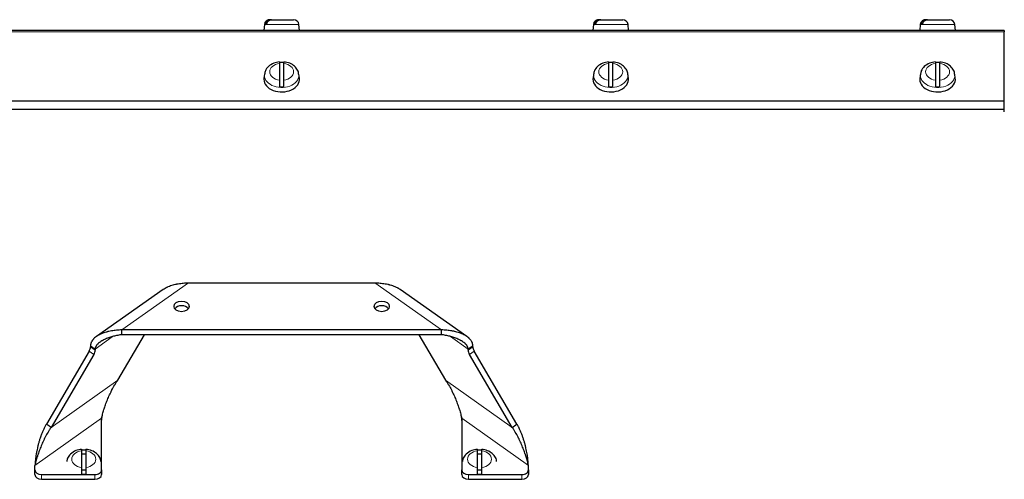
# Model space of a CAD drawing. Header units: millimetres. Extents: x 0 to 29700, y -16 to 21000.
# Tile 142 of 256: x 7492 to 7935, y 17302 to 17509. Entities that reach past the tile are written whole.
import ezdxf

# ---------------------------------------------------------------- set-up
doc = ezdxf.new("R2010")
doc.units = ezdxf.units.MM
doc.layers.add('1', color=7, linetype='Continuous', true_color=0xffffff)

msp = doc.modelspace()

# ---------------------------------------------------------------- linework, layer by layer
at = {"layer": '1', "color": 2, "linetype": 'Continuous', "lineweight": 25}
for p, q in [((7601.742, 17506.912), (7601.513, 17504.303)), ((7602.813, 17507.203), (7602.049, 17507.203)), ((7604.245, 17509.103), (7604.133, 17509.103)), ((7605.009, 17509.103), (7604.245, 17509.103)), ((7605.009, 17509.103), (7614.894, 17509.103)), ((7617.513, 17504.303), (7617.285, 17506.912)), ((7749.742, 17506.912), (7749.513, 17504.303)), ((7750.813, 17507.203), (7750.049, 17507.203)), ((7752.245, 17509.103), (7752.133, 17509.103)), ((7753.009, 17509.103), (7752.245, 17509.103)), ((7753.009, 17509.103), (7762.894, 17509.103)), ((7765.513, 17504.303), (7765.285, 17506.912)), ((7896.742, 17506.912), (7896.513, 17504.303)), ((7897.813, 17507.203), (7897.049, 17507.203)), ((7899.245, 17509.103), (7899.133, 17509.103)), ((7900.009, 17509.103), (7899.245, 17509.103)), ((7900.009, 17509.103), (7909.894, 17509.103)), ((7912.513, 17504.303), (7912.285, 17506.912)), ((7934.513, 17504.303), (7391.174, 17504.303)), ((7934.505, 17502.803), (7934.528, 17502.803)), ((7934.505, 17502.303), (7934.528, 17502.303)), ((7934.513, 17504.303), (7934.513, 17503.571)), ((7934.513, 17472.561), (7934.513, 17503.571)), ((7934.505, 17498.117), (7934.528, 17498.117)), ((7608.513, 17489.408), (7608.513, 17481.931)), ((7610.513, 17481.931), (7610.513, 17489.408)), ((7756.513, 17489.408), (7756.513, 17481.931)), ((7758.513, 17481.931), (7758.513, 17489.408)), ((7903.513, 17489.408), (7903.513, 17481.931)), ((7905.513, 17481.931), (7905.513, 17489.408)), ((7601.771, 17484.601), (7601.544, 17482.771)), ((7617.483, 17482.771), (7617.255, 17484.601)), ((7749.771, 17484.601), (7749.544, 17482.771)), ((7765.483, 17482.771), (7765.255, 17484.601)), ((7896.771, 17484.601), (7896.544, 17482.771)), ((7912.483, 17482.771), (7912.255, 17484.601)), ((7601.544, 17482.77), (7601.513, 17482.276)), ((7749.544, 17482.77), (7749.513, 17482.276)), ((7896.544, 17482.77), (7896.513, 17482.276)), ((7934.513, 17472.4), (7934.513, 17472.561)), ((7934.513, 17468.653), (7934.513, 17472.4)), ((7934.513, 17468.653), (7359.7, 17468.653)), ((7934.513, 17467.689), (7934.513, 17468.653)), ((7567.655, 17390.727), (7651.371, 17390.727)), ((7556.177, 17387.786), (7526.172, 17366.57)), ((7692.85, 17366.573), (7662.855, 17387.783)), ((7681.371, 17369.514), (7537.655, 17369.514)), ((7535.82, 17346.932), (7547.806, 17367.392)), ((7681.371, 17367.392), (7537.655, 17367.392)), ((7671.221, 17367.392), (7683.206, 17346.932)), ((7522.892, 17359.983), (7503.699, 17327.218)), ((7523.513, 17362.443), (7523.513, 17361.922)), ((7525.635, 17360.943), (7525.635, 17360.422)), ((7693.392, 17360.422), (7693.392, 17360.943)), ((7695.513, 17361.922), (7695.513, 17362.443)), ((7715.328, 17327.218), (7696.135, 17359.983)), ((7525.013, 17358.483), (7505.82, 17325.718)), ((7713.206, 17325.718), (7694.013, 17358.483)), ((7528.513, 17306.581), (7528.513, 17329.815)), ((7690.513, 17329.815), (7690.513, 17306.581)), ((7519.513, 17315.128), (7519.513, 17307.651)), ((7521.513, 17307.651), (7521.513, 17315.128)), ((7697.513, 17315.128), (7697.513, 17307.651)), ((7699.513, 17307.651), (7699.513, 17315.128)), ((7498.513, 17306.581), (7498.513, 17308.602)), ((7498.513, 17304.46), (7498.513, 17306.581)), ((7528.513, 17306.581), (7528.513, 17304.46)), ((7690.513, 17304.46), (7690.513, 17306.581)), ((7720.513, 17306.581), (7720.513, 17308.602)), ((7720.513, 17306.581), (7720.513, 17304.46)), ((7501.513, 17304.46), (7525.513, 17304.46)), ((7501.513, 17302.338), (7525.513, 17302.338)), ((7693.513, 17304.46), (7717.513, 17304.46)), ((7693.513, 17302.338), (7717.513, 17302.338))]:
    msp.add_line(p, q, dxfattribs=at)
at = {"layer": '1', "color": 4, "linetype": 'Continuous', "lineweight": 13}
for p, q in [((7601.742, 17506.912), (7602.331, 17506.912)), ((7602.331, 17506.912), (7617.285, 17506.912)), ((7749.742, 17506.912), (7750.331, 17506.912)), ((7750.331, 17506.912), (7765.285, 17506.912)), ((7896.742, 17506.912), (7897.331, 17506.912)), ((7897.331, 17506.912), (7912.285, 17506.912)), ((7934.513, 17503.571), (7390.961, 17503.571)), ((7617.285, 17484.121), (7617.254, 17484.613)), ((7765.285, 17484.121), (7765.254, 17484.613)), ((7912.285, 17484.121), (7912.254, 17484.613)), ((7934.513, 17472.4), (7366.982, 17472.4)), ((7934.513, 17472.561), (7367.246, 17472.561)), ((7567.655, 17390.727), (7537.655, 17369.514)), ((7681.371, 17369.514), (7651.371, 17390.727)), ((7525.635, 17360.943), (7533.312, 17366.371)), ((7685.514, 17366.513), (7693.392, 17360.943)), ((7525.013, 17358.483), (7522.892, 17359.983)), ((7523.513, 17361.922), (7525.635, 17360.422)), ((7693.392, 17360.422), (7695.513, 17361.922)), ((7696.135, 17359.983), (7694.013, 17358.483)), ((7535.82, 17346.932), (7505.82, 17325.718)), ((7713.206, 17325.718), (7683.206, 17346.932)), ((7498.513, 17308.602), (7528.513, 17329.815)), ((7690.513, 17329.815), (7720.513, 17308.602)), ((7501.513, 17304.46), (7501.513, 17302.338)), ((7525.513, 17302.338), (7525.513, 17304.46)), ((7693.513, 17304.46), (7693.513, 17302.338)), ((7717.513, 17302.338), (7717.513, 17304.46))]:
    msp.add_line(p, q, dxfattribs=at)
at = {"layer": '1', "color": 2, "linetype": 'Continuous', "lineweight": 25}
for centre, start, end in [((7604.133, 17506.703), 90, 175), ((7614.894, 17506.703), 5, 90), ((7752.133, 17506.703), 90, 175), ((7762.894, 17506.703), 5, 90), ((7899.133, 17506.703), 90, 175), ((7909.894, 17506.703), 5, 90)]:
    msp.add_arc(centre, 2.4, start, end, dxfattribs=at)
at = {"layer": '1', "color": 4, "linetype": 'Continuous', "lineweight": 13}
for centre, major_axis, start_param, end_param in [((7609.513, 17485.67), (-5.381, 0), 4.8993196, 7.667051), ((7609.513, 17485.67), (-5.381, 0), 1.757727, 4.5254583), ((7757.513, 17485.67), (-5.381, 0), 4.8993196, 7.667051), ((7757.513, 17485.67), (-5.381, 0), 1.757727, 4.5254583), ((7904.513, 17485.67), (-5.381, 0), 4.8993196, 7.667051), ((7904.513, 17485.67), (-5.381, 0), 1.757727, 4.5254583), ((7609.513, 17484.121), (7.772, 0), 3.0363493, 6.2831853), ((7757.513, 17484.121), (7.772, 0), 3.0363493, 6.2831853), ((7904.513, 17484.121), (7.772, 0), 3.0363493, 6.2831853), ((7520.513, 17311.389), (-5.381, 0), 4.8993196, 7.667051), ((7520.513, 17311.389), (-5.381, 0), 1.757727, 4.5254583), ((7698.513, 17311.389), (-5.381, 0), 4.8993196, 7.667051), ((7698.513, 17311.389), (-5.381, 0), 1.757727, 4.5254583)]:
    msp.add_ellipse(centre, major_axis=major_axis, ratio=0.7071068, start_param=start_param, end_param=end_param, dxfattribs=at)
at = {"layer": '1', "color": 2, "linetype": 'Continuous', "lineweight": 25}
for centre, major_axis, ratio, start_param, end_param in [((7609.513, 17484.326), (7.728, 0), 0.7071068, 1.4410362, 1.7005564), ((7757.513, 17484.326), (7.728, 0), 0.7071068, 1.4410362, 1.7005564), ((7904.513, 17484.326), (7.728, 0), 0.7071068, 1.4410362, 1.7005564), ((7609.513, 17482.276), (-8, 0), 0.7071068, 0, 3.2291645), ((7609.513, 17484.326), (7.728, 0), 0.7071068, 4.5826289, 4.8421491), ((7757.513, 17482.276), (-8, 0), 0.7071068, 0, 3.2291645), ((7757.513, 17484.326), (7.728, 0), 0.7071068, 4.5826289, 4.8421491), ((7904.513, 17482.276), (-8, 0), 0.7071068, 0, 3.2291645), ((7904.513, 17484.326), (7.728, 0), 0.7071068, 4.5826289, 4.8421491), ((7564.513, 17377.999), (3.4, 0), 0.7071068, 0.4569054, 2.6845891), ((7654.513, 17377.999), (3.4, 0), 0.7071068, 0.4569054, 2.6845891), ((7521.392, 17360.422), (1.732, 2.449), 0.5, 4.8823074, 5.6677056), ((7523.513, 17358.922), (-1.732, -2.449), 0.5, 1.7407148, 2.5261129), ((7695.513, 17358.922), (-1.732, 2.449), 0.5, 0.6154797, 1.4008779), ((7697.635, 17360.422), (1.732, -2.449), 0.5, 3.7570724, 4.5424705), ((7520.513, 17310.046), (7.728, 0), 0.7071068, 1.4410362, 1.7005564), ((7698.513, 17310.046), (7.728, 0), 0.7071068, 1.4410362, 1.7005564), ((7520.513, 17310.117), (-5, 0), 0.7071068, 4.5110325, 4.9138436), ((7698.513, 17310.117), (-5, 0), 0.7071068, 4.5110325, 4.9138436), ((7501.513, 17306.581), (-3, 0), 0.7071068, 0, 1.5707963), ((7520.513, 17310.117), (-5, 0), 0.7071068, 1.36728, 1.7763743), ((7525.513, 17306.581), (-3, 0), 0.7071068, 1.5707963, 3.1415927), ((7693.513, 17306.581), (-3, 0), 0.7071068, 0, 1.5707963), ((7698.513, 17310.117), (-5, 0), 0.7071068, 1.36728, 1.7763743), ((7717.513, 17306.581), (-3, 0), 0.7071068, 1.5707963, 3.1415927), ((7501.513, 17304.46), (3, 0), 0.7071068, 3.1415927, 4.712389), ((7520.513, 17310.046), (7.728, 0), 0.7071068, 4.5826289, 4.8421491), ((7525.513, 17304.46), (3, 0), 0.7071068, 4.712389, 6.2831853), ((7693.513, 17304.46), (3, 0), 0.7071068, 3.1415927, 4.712389), ((7698.513, 17310.046), (7.728, 0), 0.7071068, 4.5826289, 4.8421491), ((7717.513, 17304.46), (3, 0), 0.7071068, 4.712389, 6.2831853)]:
    msp.add_ellipse(centre, major_axis=major_axis, ratio=ratio, start_param=start_param, end_param=end_param, dxfattribs=at)
for centre in [(7564.513, 17380.12), (7654.513, 17380.12)]:
    msp.add_ellipse(centre, major_axis=(3.4, 0), ratio=0.7071068, dxfattribs=at)
for points, knots in [([(7604.245, 17509.103), (7604.117, 17509.103), (7603.991, 17509.092), (7603.742, 17509.047), (7603.62, 17509.013), (7603.438, 17508.945), (7603.379, 17508.92), (7603.263, 17508.864), (7603.207, 17508.834), (7603.041, 17508.735), (7602.936, 17508.66), (7602.811, 17508.552), (7602.786, 17508.53), (7602.738, 17508.485), (7602.668, 17508.416), (7602.602, 17508.342), (7602.476, 17508.189), (7602.4, 17508.08), (7602.316, 17507.933), (7602.299, 17507.903), (7602.268, 17507.843), (7602.253, 17507.813), (7602.21, 17507.721), (7602.184, 17507.659), (7602.113, 17507.469), (7602.076, 17507.339), (7602.049, 17507.203)], [0, 0, 0, 0, 0.125, 0.125, 0.25, 0.25, 0.3125, 0.3125, 0.375, 0.375, 0.5, 0.5, 0.53125, 0.53125, 0.5625, 0.625, 0.625, 0.75, 0.75, 0.78125, 0.78125, 0.8125, 0.8125, 0.875, 0.875, 1, 1, 1, 1]), ([(7602.813, 17507.203), (7602.84, 17507.339), (7602.877, 17507.469), (7602.948, 17507.659), (7602.974, 17507.721), (7603.017, 17507.813), (7603.032, 17507.843), (7603.063, 17507.903), (7603.079, 17507.933), (7603.164, 17508.08), (7603.24, 17508.189), (7603.366, 17508.342), (7603.41, 17508.391), (7603.479, 17508.462), (7603.502, 17508.485), (7603.55, 17508.53), (7603.575, 17508.552), (7603.7, 17508.66), (7603.805, 17508.735), (7603.971, 17508.834), (7604.028, 17508.864), (7604.115, 17508.906), (7604.144, 17508.919), (7604.203, 17508.945), (7604.233, 17508.957), (7604.384, 17509.013), (7604.506, 17509.047), (7604.755, 17509.092), (7604.881, 17509.103), (7605.009, 17509.103)], [0, 0, 0, 0, 0.125, 0.125, 0.1875, 0.1875, 0.21875, 0.21875, 0.25, 0.25, 0.375, 0.375, 0.4375, 0.4375, 0.46875, 0.46875, 0.5, 0.5, 0.625, 0.625, 0.6875, 0.6875, 0.71875, 0.71875, 0.75, 0.75, 0.875, 0.875, 1, 1, 1, 1]), ([(7752.245, 17509.103), (7752.117, 17509.103), (7751.991, 17509.092), (7751.742, 17509.047), (7751.62, 17509.013), (7751.438, 17508.945), (7751.379, 17508.92), (7751.263, 17508.864), (7751.207, 17508.834), (7751.041, 17508.735), (7750.936, 17508.66), (7750.811, 17508.552), (7750.786, 17508.53), (7750.738, 17508.485), (7750.668, 17508.416), (7750.602, 17508.342), (7750.476, 17508.189), (7750.4, 17508.08), (7750.316, 17507.933), (7750.299, 17507.903), (7750.268, 17507.843), (7750.253, 17507.813), (7750.21, 17507.721), (7750.184, 17507.659), (7750.113, 17507.469), (7750.076, 17507.339), (7750.049, 17507.203)], [0, 0, 0, 0, 0.125, 0.125, 0.25, 0.25, 0.3125, 0.3125, 0.375, 0.375, 0.5, 0.5, 0.53125, 0.53125, 0.5625, 0.625, 0.625, 0.75, 0.75, 0.78125, 0.78125, 0.8125, 0.8125, 0.875, 0.875, 1, 1, 1, 1]), ([(7750.813, 17507.203), (7750.84, 17507.339), (7750.877, 17507.469), (7750.948, 17507.659), (7750.974, 17507.721), (7751.017, 17507.813), (7751.032, 17507.843), (7751.063, 17507.903), (7751.079, 17507.933), (7751.164, 17508.08), (7751.24, 17508.189), (7751.366, 17508.342), (7751.41, 17508.391), (7751.479, 17508.462), (7751.502, 17508.485), (7751.55, 17508.53), (7751.575, 17508.552), (7751.7, 17508.66), (7751.805, 17508.735), (7751.971, 17508.834), (7752.028, 17508.864), (7752.115, 17508.906), (7752.144, 17508.919), (7752.203, 17508.945), (7752.233, 17508.957), (7752.384, 17509.013), (7752.506, 17509.047), (7752.755, 17509.092), (7752.881, 17509.103), (7753.009, 17509.103)], [0, 0, 0, 0, 0.125, 0.125, 0.1875, 0.1875, 0.21875, 0.21875, 0.25, 0.25, 0.375, 0.375, 0.4375, 0.4375, 0.46875, 0.46875, 0.5, 0.5, 0.625, 0.625, 0.6875, 0.6875, 0.71875, 0.71875, 0.75, 0.75, 0.875, 0.875, 1, 1, 1, 1]), ([(7899.245, 17509.103), (7899.117, 17509.103), (7898.991, 17509.092), (7898.742, 17509.047), (7898.62, 17509.013), (7898.438, 17508.945), (7898.379, 17508.92), (7898.263, 17508.864), (7898.207, 17508.834), (7898.041, 17508.735), (7897.936, 17508.66), (7897.811, 17508.552), (7897.786, 17508.53), (7897.738, 17508.485), (7897.668, 17508.416), (7897.602, 17508.342), (7897.476, 17508.189), (7897.4, 17508.08), (7897.316, 17507.933), (7897.299, 17507.903), (7897.268, 17507.843), (7897.253, 17507.813), (7897.21, 17507.721), (7897.184, 17507.659), (7897.113, 17507.469), (7897.076, 17507.339), (7897.049, 17507.203)], [0, 0, 0, 0, 0.125, 0.125, 0.25, 0.25, 0.3125, 0.3125, 0.375, 0.375, 0.5, 0.5, 0.53125, 0.53125, 0.5625, 0.625, 0.625, 0.75, 0.75, 0.78125, 0.78125, 0.8125, 0.8125, 0.875, 0.875, 1, 1, 1, 1]), ([(7897.813, 17507.203), (7897.84, 17507.339), (7897.877, 17507.469), (7897.948, 17507.659), (7897.974, 17507.721), (7898.017, 17507.813), (7898.032, 17507.843), (7898.063, 17507.903), (7898.079, 17507.933), (7898.164, 17508.08), (7898.24, 17508.189), (7898.366, 17508.342), (7898.41, 17508.391), (7898.479, 17508.462), (7898.502, 17508.485), (7898.55, 17508.53), (7898.575, 17508.552), (7898.7, 17508.66), (7898.805, 17508.735), (7898.971, 17508.834), (7899.028, 17508.864), (7899.115, 17508.906), (7899.144, 17508.919), (7899.203, 17508.945), (7899.233, 17508.957), (7899.384, 17509.013), (7899.506, 17509.047), (7899.755, 17509.092), (7899.881, 17509.103), (7900.009, 17509.103)], [0, 0, 0, 0, 0.125, 0.125, 0.1875, 0.1875, 0.21875, 0.21875, 0.25, 0.25, 0.375, 0.375, 0.4375, 0.4375, 0.46875, 0.46875, 0.5, 0.5, 0.625, 0.625, 0.6875, 0.6875, 0.71875, 0.71875, 0.75, 0.75, 0.875, 0.875, 1, 1, 1, 1]), ([(7608.52, 17490.072), (7607.618, 17490.005), (7605.791, 17489.615), (7603.534, 17488.195), (7602.167, 17486.389), (7601.914, 17485.189), (7601.879, 17484.698)], [0, 0, 0, 0, 0.2624109, 0.5775265, 0.83703, 1, 1, 1, 1]), ([(7608.513, 17490.127), (7608.513, 17490.127), (7608.513, 17490.127), (7608.513, 17490.126), (7608.513, 17490.124), (7608.513, 17490.119), (7608.513, 17490.116), (7608.513, 17490.096), (7608.513, 17490.069), (7608.513, 17490.012), (7608.513, 17489.99), (7608.513, 17489.953), (7608.513, 17489.94), (7608.513, 17489.913), (7608.513, 17489.898), (7608.513, 17489.823), (7608.513, 17489.753), (7608.513, 17489.595), (7608.513, 17489.506), (7608.513, 17489.408)], [0, 0, 0, 0, 0.0148561, 0.0148561, 0.0695863, 0.0695863, 0.1243165, 0.1243165, 0.3432374, 0.3432374, 0.4526978, 0.4526978, 0.507428, 0.507428, 0.5621583, 0.5621583, 0.7810791, 0.7810791, 1, 1, 1, 1]), ([(7617.133, 17484.599), (7617.148, 17484.89), (7617.096, 17485.879), (7616.13, 17487.454), (7614.357, 17489.001), (7612.336, 17489.906), (7610.972, 17490.019), (7610.505, 17490.018)], [0, 0, 0, 0, 0.0960999, 0.3367175, 0.5873258, 0.8640873, 1, 1, 1, 1]), ([(7610.513, 17489.408), (7610.513, 17489.506), (7610.513, 17489.595), (7610.513, 17489.753), (7610.513, 17489.823), (7610.513, 17489.914), (7610.513, 17489.941), (7610.513, 17489.99), (7610.513, 17490.012), (7610.513, 17490.069), (7610.513, 17490.096), (7610.513, 17490.116), (7610.513, 17490.119), (7610.513, 17490.124), (7610.513, 17490.125), (7610.513, 17490.126)], [0, 0, 0, 0, 0.2235576, 0.2235576, 0.4471152, 0.4471152, 0.558894, 0.558894, 0.6706728, 0.6706728, 0.8942304, 0.8942304, 0.9501198, 0.9501198, 1, 1, 1, 1]), ([(7756.52, 17490.072), (7755.618, 17490.005), (7753.791, 17489.615), (7751.534, 17488.195), (7750.167, 17486.389), (7749.914, 17485.189), (7749.879, 17484.698)], [0, 0, 0, 0, 0.2624109, 0.5775265, 0.83703, 1, 1, 1, 1]), ([(7756.513, 17490.127), (7756.513, 17490.127), (7756.513, 17490.127), (7756.513, 17490.126), (7756.513, 17490.124), (7756.513, 17490.119), (7756.513, 17490.116), (7756.513, 17490.096), (7756.513, 17490.069), (7756.513, 17490.012), (7756.513, 17489.99), (7756.513, 17489.953), (7756.513, 17489.94), (7756.513, 17489.913), (7756.513, 17489.898), (7756.513, 17489.823), (7756.513, 17489.753), (7756.513, 17489.595), (7756.513, 17489.506), (7756.513, 17489.408)], [0, 0, 0, 0, 0.0148561, 0.0148561, 0.0695863, 0.0695863, 0.1243165, 0.1243165, 0.3432374, 0.3432374, 0.4526978, 0.4526978, 0.507428, 0.507428, 0.5621583, 0.5621583, 0.7810791, 0.7810791, 1, 1, 1, 1]), ([(7765.133, 17484.599), (7765.148, 17484.89), (7765.096, 17485.879), (7764.13, 17487.454), (7762.357, 17489.001), (7760.336, 17489.906), (7758.972, 17490.019), (7758.505, 17490.018)], [0, 0, 0, 0, 0.0960999, 0.3367175, 0.5873258, 0.8640873, 1, 1, 1, 1]), ([(7758.513, 17489.408), (7758.513, 17489.506), (7758.513, 17489.595), (7758.513, 17489.753), (7758.513, 17489.823), (7758.513, 17489.914), (7758.513, 17489.941), (7758.513, 17489.99), (7758.513, 17490.012), (7758.513, 17490.069), (7758.513, 17490.096), (7758.513, 17490.116), (7758.513, 17490.119), (7758.513, 17490.124), (7758.513, 17490.125), (7758.513, 17490.126)], [0, 0, 0, 0, 0.2235576, 0.2235576, 0.4471152, 0.4471152, 0.558894, 0.558894, 0.6706728, 0.6706728, 0.8942304, 0.8942304, 0.9501198, 0.9501198, 1, 1, 1, 1]), ([(7903.52, 17490.072), (7902.618, 17490.005), (7900.791, 17489.615), (7898.534, 17488.195), (7897.167, 17486.389), (7896.914, 17485.189), (7896.879, 17484.698)], [0, 0, 0, 0, 0.2624109, 0.5775265, 0.83703, 1, 1, 1, 1]), ([(7903.513, 17490.127), (7903.513, 17490.127), (7903.513, 17490.127), (7903.513, 17490.126), (7903.513, 17490.124), (7903.513, 17490.119), (7903.513, 17490.116), (7903.513, 17490.096), (7903.513, 17490.069), (7903.513, 17490.012), (7903.513, 17489.99), (7903.513, 17489.953), (7903.513, 17489.94), (7903.513, 17489.913), (7903.513, 17489.898), (7903.513, 17489.823), (7903.513, 17489.753), (7903.513, 17489.595), (7903.513, 17489.506), (7903.513, 17489.408)], [0, 0, 0, 0, 0.0148561, 0.0148561, 0.0695863, 0.0695863, 0.1243165, 0.1243165, 0.3432374, 0.3432374, 0.4526978, 0.4526978, 0.507428, 0.507428, 0.5621583, 0.5621583, 0.7810791, 0.7810791, 1, 1, 1, 1]), ([(7912.133, 17484.599), (7912.148, 17484.89), (7912.096, 17485.879), (7911.13, 17487.454), (7909.357, 17489.001), (7907.336, 17489.906), (7905.972, 17490.019), (7905.505, 17490.018)], [0, 0, 0, 0, 0.0960999, 0.3367175, 0.5873258, 0.8640873, 1, 1, 1, 1]), ([(7905.513, 17489.408), (7905.513, 17489.506), (7905.513, 17489.595), (7905.513, 17489.753), (7905.513, 17489.823), (7905.513, 17489.914), (7905.513, 17489.941), (7905.513, 17489.99), (7905.513, 17490.012), (7905.513, 17490.069), (7905.513, 17490.096), (7905.513, 17490.116), (7905.513, 17490.119), (7905.513, 17490.124), (7905.513, 17490.125), (7905.513, 17490.126)], [0, 0, 0, 0, 0.2235576, 0.2235576, 0.4471152, 0.4471152, 0.558894, 0.558894, 0.6706728, 0.6706728, 0.8942304, 0.8942304, 0.9501198, 0.9501198, 1, 1, 1, 1]), ([(7608.513, 17481.931), (7608.513, 17481.833), (7608.513, 17481.729), (7608.513, 17481.507), (7608.513, 17481.389), (7608.513, 17481.202), (7608.513, 17481.139), (7608.513, 17481.011), (7608.513, 17480.946), (7608.513, 17480.75), (7608.513, 17480.616), (7608.513, 17480.444), (7608.513, 17480.41), (7608.513, 17480.341), (7608.513, 17480.307), (7608.513, 17480.204), (7608.513, 17480.136), (7608.513, 17479.931), (7608.513, 17479.796), (7608.513, 17479.628), (7608.513, 17479.594), (7608.513, 17479.528), (7608.513, 17479.495), (7608.513, 17479.397), (7608.513, 17479.333), (7608.513, 17479.145), (7608.513, 17479.024), (7608.513, 17478.908)], [0, 0, 0, 0, 0.125, 0.125, 0.25, 0.25, 0.3125, 0.3125, 0.375, 0.375, 0.5, 0.5, 0.53125, 0.53125, 0.5625, 0.5625, 0.625, 0.625, 0.75, 0.75, 0.78125, 0.78125, 0.8125, 0.8125, 0.875, 0.875, 1, 1, 1, 1]), ([(7610.513, 17478.908), (7610.513, 17479.024), (7610.513, 17479.145), (7610.513, 17479.333), (7610.513, 17479.397), (7610.513, 17479.495), (7610.513, 17479.528), (7610.513, 17479.594), (7610.513, 17479.628), (7610.513, 17479.796), (7610.513, 17479.932), (7610.513, 17480.136), (7610.513, 17480.204), (7610.513, 17480.307), (7610.513, 17480.341), (7610.513, 17480.41), (7610.513, 17480.445), (7610.513, 17480.616), (7610.513, 17480.75), (7610.513, 17480.947), (7610.513, 17481.012), (7610.513, 17481.108), (7610.513, 17481.14), (7610.513, 17481.203), (7610.513, 17481.234), (7610.513, 17481.389), (7610.513, 17481.507), (7610.513, 17481.729), (7610.513, 17481.833), (7610.513, 17481.931)], [0, 0, 0, 0, 0.125, 0.125, 0.1875, 0.1875, 0.21875, 0.21875, 0.25, 0.25, 0.375, 0.375, 0.4375, 0.4375, 0.46875, 0.46875, 0.5, 0.5, 0.625, 0.625, 0.6875, 0.6875, 0.71875, 0.71875, 0.75, 0.75, 0.875, 0.875, 1, 1, 1, 1]), ([(7756.513, 17481.931), (7756.513, 17481.833), (7756.513, 17481.729), (7756.513, 17481.507), (7756.513, 17481.389), (7756.513, 17481.202), (7756.513, 17481.139), (7756.513, 17481.011), (7756.513, 17480.946), (7756.513, 17480.75), (7756.513, 17480.616), (7756.513, 17480.444), (7756.513, 17480.41), (7756.513, 17480.341), (7756.513, 17480.307), (7756.513, 17480.204), (7756.513, 17480.136), (7756.513, 17479.931), (7756.513, 17479.796), (7756.513, 17479.628), (7756.513, 17479.594), (7756.513, 17479.528), (7756.513, 17479.495), (7756.513, 17479.397), (7756.513, 17479.333), (7756.513, 17479.145), (7756.513, 17479.024), (7756.513, 17478.908)], [0, 0, 0, 0, 0.125, 0.125, 0.25, 0.25, 0.3125, 0.3125, 0.375, 0.375, 0.5, 0.5, 0.53125, 0.53125, 0.5625, 0.5625, 0.625, 0.625, 0.75, 0.75, 0.78125, 0.78125, 0.8125, 0.8125, 0.875, 0.875, 1, 1, 1, 1]), ([(7758.513, 17478.908), (7758.513, 17479.024), (7758.513, 17479.145), (7758.513, 17479.333), (7758.513, 17479.397), (7758.513, 17479.495), (7758.513, 17479.528), (7758.513, 17479.594), (7758.513, 17479.628), (7758.513, 17479.796), (7758.513, 17479.932), (7758.513, 17480.136), (7758.513, 17480.204), (7758.513, 17480.307), (7758.513, 17480.341), (7758.513, 17480.41), (7758.513, 17480.445), (7758.513, 17480.616), (7758.513, 17480.75), (7758.513, 17480.947), (7758.513, 17481.012), (7758.513, 17481.108), (7758.513, 17481.14), (7758.513, 17481.203), (7758.513, 17481.234), (7758.513, 17481.389), (7758.513, 17481.507), (7758.513, 17481.729), (7758.513, 17481.833), (7758.513, 17481.931)], [0, 0, 0, 0, 0.125, 0.125, 0.1875, 0.1875, 0.21875, 0.21875, 0.25, 0.25, 0.375, 0.375, 0.4375, 0.4375, 0.46875, 0.46875, 0.5, 0.5, 0.625, 0.625, 0.6875, 0.6875, 0.71875, 0.71875, 0.75, 0.75, 0.875, 0.875, 1, 1, 1, 1]), ([(7903.513, 17481.931), (7903.513, 17481.833), (7903.513, 17481.729), (7903.513, 17481.507), (7903.513, 17481.389), (7903.513, 17481.202), (7903.513, 17481.139), (7903.513, 17481.011), (7903.513, 17480.946), (7903.513, 17480.75), (7903.513, 17480.616), (7903.513, 17480.444), (7903.513, 17480.41), (7903.513, 17480.341), (7903.513, 17480.307), (7903.513, 17480.204), (7903.513, 17480.136), (7903.513, 17479.931), (7903.513, 17479.796), (7903.513, 17479.628), (7903.513, 17479.594), (7903.513, 17479.528), (7903.513, 17479.495), (7903.513, 17479.397), (7903.513, 17479.333), (7903.513, 17479.145), (7903.513, 17479.024), (7903.513, 17478.908)], [0, 0, 0, 0, 0.125, 0.125, 0.25, 0.25, 0.3125, 0.3125, 0.375, 0.375, 0.5, 0.5, 0.53125, 0.53125, 0.5625, 0.5625, 0.625, 0.625, 0.75, 0.75, 0.78125, 0.78125, 0.8125, 0.8125, 0.875, 0.875, 1, 1, 1, 1]), ([(7905.513, 17478.908), (7905.513, 17479.024), (7905.513, 17479.145), (7905.513, 17479.333), (7905.513, 17479.397), (7905.513, 17479.495), (7905.513, 17479.528), (7905.513, 17479.594), (7905.513, 17479.628), (7905.513, 17479.796), (7905.513, 17479.932), (7905.513, 17480.136), (7905.513, 17480.204), (7905.513, 17480.307), (7905.513, 17480.341), (7905.513, 17480.41), (7905.513, 17480.445), (7905.513, 17480.616), (7905.513, 17480.75), (7905.513, 17480.947), (7905.513, 17481.012), (7905.513, 17481.108), (7905.513, 17481.14), (7905.513, 17481.203), (7905.513, 17481.234), (7905.513, 17481.389), (7905.513, 17481.507), (7905.513, 17481.729), (7905.513, 17481.833), (7905.513, 17481.931)], [0, 0, 0, 0, 0.125, 0.125, 0.1875, 0.1875, 0.21875, 0.21875, 0.25, 0.25, 0.375, 0.375, 0.4375, 0.4375, 0.46875, 0.46875, 0.5, 0.5, 0.625, 0.625, 0.6875, 0.6875, 0.71875, 0.71875, 0.75, 0.75, 0.875, 0.875, 1, 1, 1, 1]), ([(7556.143, 17387.762), (7556.294, 17387.868), (7556.449, 17387.971), (7556.906, 17388.256), (7557.217, 17388.432), (7557.624, 17388.64), (7557.706, 17388.681), (7557.87, 17388.761), (7557.953, 17388.801), (7558.203, 17388.917), (7558.372, 17388.991), (7558.883, 17389.206), (7559.231, 17389.339), (7559.941, 17389.586), (7560.302, 17389.699), (7561.038, 17389.908), (7561.412, 17390.004), (7561.888, 17390.112), (7561.983, 17390.133), (7562.175, 17390.174), (7562.462, 17390.234), (7562.75, 17390.289), (7563.328, 17390.391), (7563.716, 17390.45), (7564.494, 17390.551), (7564.885, 17390.593), (7565.671, 17390.66), (7566.065, 17390.685), (7566.858, 17390.718), (7567.256, 17390.727), (7567.655, 17390.727)], [0, 0, 0, 0, 0.0508507, 0.0508507, 0.1457656, 0.1457656, 0.1694943, 0.1694943, 0.1932231, 0.1932231, 0.2406805, 0.2406805, 0.3355955, 0.3355955, 0.4305104, 0.4305104, 0.5254253, 0.5254253, 0.5491541, 0.5491541, 0.5728828, 0.6203403, 0.6203403, 0.7152552, 0.7152552, 0.8101701, 0.8101701, 0.9050851, 0.9050851, 1, 1, 1, 1]), ([(7651.371, 17390.727), (7651.771, 17390.727), (7652.169, 17390.718), (7652.961, 17390.685), (7653.355, 17390.66), (7654.14, 17390.593), (7654.53, 17390.551), (7655.307, 17390.45), (7655.694, 17390.391), (7656.463, 17390.256), (7656.845, 17390.179), (7657.321, 17390.071), (7657.416, 17390.048), (7657.605, 17390.003), (7657.888, 17389.933), (7658.167, 17389.858), (7658.72, 17389.701), (7659.083, 17389.587), (7659.793, 17389.34), (7660.141, 17389.207), (7660.823, 17388.92), (7661.156, 17388.766), (7661.562, 17388.559), (7661.642, 17388.517), (7661.802, 17388.431), (7661.881, 17388.388), (7662.115, 17388.255), (7662.268, 17388.165), (7662.577, 17387.971), (7662.734, 17387.868), (7662.886, 17387.761)], [0, 0, 0, 0, 0.0948834, 0.0948834, 0.1897668, 0.1897668, 0.2846502, 0.2846502, 0.3795336, 0.3795336, 0.4744171, 0.4744171, 0.4981379, 0.4981379, 0.5218588, 0.5693005, 0.5693005, 0.6641839, 0.6641839, 0.7590673, 0.7590673, 0.8539507, 0.8539507, 0.8776716, 0.8776716, 0.9013924, 0.9013924, 0.9488341, 0.9488341, 1, 1, 1, 1]), ([(7537.655, 17369.514), (7537.256, 17369.514), (7536.858, 17369.505), (7536.066, 17369.472), (7535.672, 17369.446), (7534.887, 17369.38), (7534.497, 17369.338), (7533.72, 17369.237), (7533.333, 17369.178), (7532.564, 17369.043), (7532.181, 17368.966), (7531.706, 17368.857), (7531.611, 17368.835), (7531.421, 17368.79), (7531.139, 17368.719), (7530.86, 17368.644), (7530.306, 17368.487), (7529.944, 17368.374), (7529.233, 17368.127), (7528.885, 17367.994), (7528.204, 17367.707), (7527.871, 17367.553), (7527.465, 17367.346), (7527.384, 17367.303), (7527.225, 17367.218), (7527.146, 17367.174), (7526.912, 17367.042), (7526.759, 17366.951), (7526.312, 17366.672), (7526.029, 17366.475), (7525.494, 17366.06), (7525.243, 17365.841), (7524.953, 17365.551), (7524.896, 17365.492), (7524.786, 17365.374), (7524.732, 17365.314), (7524.576, 17365.134), (7524.477, 17365.012), (7524.202, 17364.638), (7524.043, 17364.379), (7523.88, 17364.044), (7523.849, 17363.977), (7523.806, 17363.874), (7523.792, 17363.84), (7523.765, 17363.772), (7523.752, 17363.737), (7523.69, 17363.565), (7523.648, 17363.427), (7523.548, 17363.009), (7523.513, 17362.728), (7523.513, 17362.443)], [0, 0, 0, 0, 0.0625, 0.0625, 0.125, 0.125, 0.1875, 0.1875, 0.25, 0.25, 0.3125, 0.3125, 0.328125, 0.328125, 0.34375, 0.375, 0.375, 0.4375, 0.4375, 0.5, 0.5, 0.5625, 0.5625, 0.578125, 0.578125, 0.59375, 0.59375, 0.625, 0.625, 0.6875, 0.6875, 0.75, 0.75, 0.765625, 0.765625, 0.78125, 0.78125, 0.8125, 0.8125, 0.875, 0.875, 0.890625, 0.890625, 0.8984375, 0.8984375, 0.90625, 0.90625, 0.9375, 0.9375, 1, 1, 1, 1]), ([(7695.513, 17362.443), (7695.514, 17362.728), (7695.479, 17363.008), (7695.346, 17363.563), (7695.247, 17363.836), (7695.051, 17364.241), (7694.979, 17364.373), (7694.82, 17364.633), (7694.734, 17364.76), (7694.458, 17365.135), (7694.249, 17365.376), (7693.988, 17365.637), (7693.959, 17365.666), (7693.899, 17365.723), (7693.809, 17365.808), (7693.717, 17365.892), (7693.529, 17366.057), (7693.4, 17366.163), (7692.999, 17366.475), (7692.716, 17366.671), (7692.121, 17367.043), (7691.81, 17367.219), (7691.403, 17367.427), (7691.321, 17367.468), (7691.157, 17367.548), (7691.074, 17367.587), (7690.824, 17367.703), (7690.655, 17367.778), (7690.144, 17367.993), (7689.796, 17368.126), (7689.086, 17368.373), (7688.724, 17368.486), (7687.989, 17368.695), (7687.615, 17368.791), (7687.139, 17368.899), (7687.044, 17368.92), (7686.853, 17368.961), (7686.565, 17369.021), (7686.277, 17369.075), (7685.698, 17369.178), (7685.311, 17369.237), (7684.533, 17369.338), (7684.142, 17369.379), (7683.356, 17369.446), (7682.962, 17369.472), (7682.169, 17369.505), (7681.771, 17369.514), (7681.371, 17369.514)], [0, 0, 0, 0, 0.0625, 0.0625, 0.125, 0.125, 0.15625, 0.15625, 0.1875, 0.1875, 0.25, 0.25, 0.2578125, 0.2578125, 0.265625, 0.28125, 0.28125, 0.3125, 0.3125, 0.375, 0.375, 0.4375, 0.4375, 0.453125, 0.453125, 0.46875, 0.46875, 0.5, 0.5, 0.5625, 0.5625, 0.625, 0.625, 0.6875, 0.6875, 0.703125, 0.703125, 0.71875, 0.75, 0.75, 0.8125, 0.8125, 0.875, 0.875, 0.9375, 0.9375, 1, 1, 1, 1]), ([(7537.655, 17367.392), (7537.339, 17367.353), (7537.024, 17367.308), (7536.396, 17367.21), (7536.083, 17367.155), (7535.459, 17367.037), (7535.148, 17366.972), (7534.529, 17366.833), (7534.22, 17366.759), (7533.605, 17366.599), (7533.299, 17366.514), (7532.689, 17366.332), (7532.385, 17366.236), (7531.932, 17366.081), (7531.781, 17366.028), (7531.48, 17365.919), (7531.331, 17365.863), (7530.886, 17365.69), (7530.593, 17365.569), (7530.017, 17365.314), (7529.734, 17365.18), (7529.317, 17364.968), (7529.179, 17364.896), (7528.975, 17364.784), (7528.907, 17364.746), (7528.773, 17364.669), (7528.705, 17364.63), (7528.373, 17364.433), (7528.116, 17364.269), (7527.625, 17363.924), (7527.391, 17363.744), (7527.06, 17363.46), (7526.953, 17363.363), (7526.824, 17363.238), (7526.799, 17363.213), (7526.748, 17363.162), (7526.674, 17363.086), (7526.602, 17363.009), (7526.463, 17362.853), (7526.375, 17362.748), (7526.212, 17362.533), (7526.137, 17362.424), (7526.033, 17362.258), (7526.001, 17362.201), (7525.954, 17362.116), (7525.939, 17362.088), (7525.91, 17362.031), (7525.896, 17362.002), (7525.829, 17361.86), (7525.783, 17361.745), (7525.71, 17361.516), (7525.682, 17361.402), (7525.644, 17361.172), (7525.635, 17361.058), (7525.635, 17360.943)], [0, 0, 0, 0, 0.0625, 0.0625, 0.125, 0.125, 0.1875, 0.1875, 0.25, 0.25, 0.3125, 0.3125, 0.375, 0.375, 0.40625, 0.40625, 0.4375, 0.4375, 0.5, 0.5, 0.5625, 0.5625, 0.59375, 0.59375, 0.609375, 0.609375, 0.625, 0.625, 0.6875, 0.6875, 0.75, 0.75, 0.78125, 0.78125, 0.7890625, 0.7890625, 0.796875, 0.8125, 0.8125, 0.84375, 0.84375, 0.875, 0.875, 0.890625, 0.890625, 0.8984375, 0.8984375, 0.90625, 0.90625, 0.9375, 0.9375, 0.96875, 0.96875, 1, 1, 1, 1]), ([(7693.392, 17360.943), (7693.392, 17361.173), (7693.354, 17361.402), (7693.243, 17361.746), (7693.198, 17361.86), (7693.13, 17362.003), (7693.116, 17362.032), (7693.087, 17362.089), (7693.072, 17362.118), (7693.025, 17362.202), (7692.993, 17362.259), (7692.89, 17362.425), (7692.814, 17362.534), (7692.651, 17362.748), (7692.564, 17362.854), (7692.425, 17363.009), (7692.353, 17363.086), (7692.278, 17363.162), (7692.228, 17363.213), (7692.202, 17363.238), (7692.073, 17363.363), (7691.966, 17363.46), (7691.635, 17363.745), (7691.401, 17363.925), (7690.911, 17364.269), (7690.655, 17364.433), (7690.356, 17364.61), (7690.322, 17364.629), (7690.255, 17364.668), (7690.222, 17364.688), (7690.121, 17364.745), (7690.053, 17364.783), (7689.848, 17364.895), (7689.711, 17364.968), (7689.294, 17365.179), (7689.012, 17365.313), (7688.439, 17365.567), (7688.149, 17365.687), (7687.56, 17365.916), (7687.262, 17366.024), (7686.81, 17366.178), (7686.659, 17366.228), (7686.354, 17366.326), (7686.2, 17366.373), (7685.74, 17366.511), (7685.432, 17366.597), (7684.814, 17366.757), (7684.504, 17366.832), (7683.882, 17366.972), (7683.57, 17367.036), (7682.945, 17367.155), (7682.631, 17367.209), (7682.003, 17367.308), (7681.687, 17367.353), (7681.371, 17367.392)], [0, 0, 0, 0, 0.0625, 0.0625, 0.09375, 0.09375, 0.1015625, 0.1015625, 0.109375, 0.109375, 0.125, 0.125, 0.15625, 0.15625, 0.1875, 0.1875, 0.203125, 0.2109375, 0.2109375, 0.21875, 0.21875, 0.25, 0.25, 0.3125, 0.3125, 0.375, 0.375, 0.3828125, 0.3828125, 0.390625, 0.390625, 0.40625, 0.40625, 0.4375, 0.4375, 0.5, 0.5, 0.5625, 0.5625, 0.625, 0.625, 0.65625, 0.65625, 0.6875, 0.6875, 0.75, 0.75, 0.8125, 0.8125, 0.875, 0.875, 0.9375, 0.9375, 1, 1, 1, 1]), ([(7528.513, 17329.815), (7528.588, 17330.115), (7528.665, 17330.423), (7528.827, 17331.053), (7528.912, 17331.374), (7529.179, 17332.357), (7529.373, 17333.037), (7529.645, 17333.912), (7529.701, 17334.088), (7529.787, 17334.354), (7529.816, 17334.443), (7529.874, 17334.621), (7529.904, 17334.711), (7530.054, 17335.159), (7530.178, 17335.519), (7530.437, 17336.243), (7530.571, 17336.607), (7530.849, 17337.338), (7530.993, 17337.705), (7531.29, 17338.441), (7531.444, 17338.81), (7531.763, 17339.552), (7531.927, 17339.924), (7532.267, 17340.67), (7532.443, 17341.045), (7532.716, 17341.608), (7532.808, 17341.796), (7532.949, 17342.078), (7532.997, 17342.172), (7533.092, 17342.36), (7533.14, 17342.454), (7533.577, 17343.3), (7533.985, 17344.044), (7534.639, 17345.142), (7534.864, 17345.505), (7535.33, 17346.224), (7535.571, 17346.58), (7535.82, 17346.932)], [0, 0, 0, 0, 0.0625, 0.0625, 0.125, 0.125, 0.25, 0.25, 0.28125, 0.28125, 0.296875, 0.296875, 0.3125, 0.3125, 0.375, 0.375, 0.4375, 0.4375, 0.5, 0.5, 0.5625, 0.5625, 0.625, 0.625, 0.6875, 0.6875, 0.71875, 0.71875, 0.734375, 0.734375, 0.75, 0.75, 0.875, 0.875, 0.9375, 0.9375, 1, 1, 1, 1]), ([(7683.206, 17346.932), (7683.456, 17346.58), (7683.697, 17346.224), (7684.162, 17345.506), (7684.387, 17345.143), (7685.04, 17344.047), (7685.447, 17343.305), (7685.931, 17342.369), (7686.026, 17342.181), (7686.167, 17341.899), (7686.214, 17341.805), (7686.307, 17341.616), (7686.353, 17341.522), (7686.581, 17341.051), (7686.757, 17340.675), (7687.098, 17339.927), (7687.263, 17339.554), (7687.582, 17338.811), (7687.736, 17338.442), (7688.034, 17337.705), (7688.177, 17337.339), (7688.455, 17336.609), (7688.589, 17336.246), (7688.847, 17335.524), (7688.971, 17335.165), (7689.15, 17334.629), (7689.209, 17334.451), (7689.295, 17334.185), (7689.323, 17334.096), (7689.379, 17333.92), (7689.407, 17333.832), (7689.652, 17333.042), (7689.847, 17332.36), (7690.114, 17331.375), (7690.199, 17331.053), (7690.361, 17330.423), (7690.439, 17330.115), (7690.513, 17329.815)], [0, 0, 0, 0, 0.0625, 0.0625, 0.125, 0.125, 0.25, 0.25, 0.28125, 0.28125, 0.296875, 0.296875, 0.3125, 0.3125, 0.375, 0.375, 0.4375, 0.4375, 0.5, 0.5, 0.5625, 0.5625, 0.625, 0.625, 0.6875, 0.6875, 0.71875, 0.71875, 0.734375, 0.734375, 0.75, 0.75, 0.875, 0.875, 0.9375, 0.9375, 1, 1, 1, 1]), ([(7528.513, 17327.726), (7528.513, 17327.866), (7528.516, 17328.055), (7528.525, 17328.365), (7528.535, 17328.591), (7528.553, 17328.894), (7528.587, 17329.342), (7528.662, 17330.021), (7528.755, 17330.582), (7528.816, 17330.89)], [0, 0, 0, 0, 0.1455667, 0.1877912, 0.2854994, 0.3657782, 0.469263, 0.7041415, 1, 1, 1, 1]), ([(7690.196, 17330.961), (7690.198, 17330.949), (7690.265, 17330.62), (7690.374, 17329.964), (7690.462, 17329.122), (7690.494, 17328.562), (7690.504, 17328.299), (7690.511, 17328.056), (7690.514, 17327.867), (7690.513, 17327.725)], [0, 0, 0, 0, 0.0105626, 0.3095787, 0.6079159, 0.7815653, 0.815372, 0.8569033, 1, 1, 1, 1]), ([(7505.82, 17325.718), (7505.571, 17325.367), (7505.33, 17325.011), (7504.865, 17324.293), (7504.64, 17323.93), (7503.987, 17322.834), (7503.579, 17322.092), (7503.096, 17321.156), (7503.001, 17320.968), (7502.86, 17320.686), (7502.813, 17320.591), (7502.72, 17320.403), (7502.674, 17320.308), (7502.446, 17319.837), (7502.27, 17319.462), (7501.928, 17318.714), (7501.764, 17318.341), (7501.445, 17317.598), (7501.291, 17317.228), (7500.993, 17316.492), (7500.849, 17316.126), (7500.572, 17315.396), (7500.438, 17315.033), (7500.18, 17314.311), (7500.056, 17313.951), (7499.877, 17313.416), (7499.818, 17313.238), (7499.732, 17312.972), (7499.704, 17312.883), (7499.648, 17312.706), (7499.62, 17312.618), (7499.375, 17311.828), (7499.179, 17311.147), (7498.912, 17310.162), (7498.828, 17309.84), (7498.665, 17309.21), (7498.588, 17308.902), (7498.513, 17308.602)], [0, 0, 0, 0, 0.0625, 0.0625, 0.125, 0.125, 0.25, 0.25, 0.28125, 0.28125, 0.296875, 0.296875, 0.3125, 0.3125, 0.375, 0.375, 0.4375, 0.4375, 0.5, 0.5, 0.5625, 0.5625, 0.625, 0.625, 0.6875, 0.6875, 0.71875, 0.71875, 0.734375, 0.734375, 0.75, 0.75, 0.875, 0.875, 0.9375, 0.9375, 1, 1, 1, 1]), ([(7503.699, 17327.218), (7503.453, 17326.798), (7503.22, 17326.372), (7502.774, 17325.509), (7502.563, 17325.071), (7502.159, 17324.187), (7501.966, 17323.74), (7501.599, 17322.837), (7501.424, 17322.381), (7501.235, 17321.863), (7501.214, 17321.805), (7501.173, 17321.69), (7501.152, 17321.632), (7501.091, 17321.459), (7500.97, 17321.113), (7500.854, 17320.768), (7500.629, 17320.077), (7500.487, 17319.618), (7500.219, 17318.701), (7500.093, 17318.244), (7499.857, 17317.331), (7499.746, 17316.876), (7499.539, 17315.968), (7499.442, 17315.515), (7499.308, 17314.838), (7499.265, 17314.613), (7499.214, 17314.332), (7499.204, 17314.275), (7499.184, 17314.163), (7499.154, 17313.995), (7499.125, 17313.828), (7499.032, 17313.273), (7498.965, 17312.835), (7498.847, 17311.972), (7498.795, 17311.547), (7498.706, 17310.71), (7498.669, 17310.298), (7498.619, 17309.632), (7498.601, 17309.373), (7498.587, 17309.117)], [0, 0, 0, 0, 0.0732668, 0.0732668, 0.1465336, 0.1465336, 0.2198003, 0.2198003, 0.2930671, 0.2930671, 0.3022255, 0.3022255, 0.3113838, 0.3113838, 0.3297005, 0.3663339, 0.3663339, 0.4396007, 0.4396007, 0.5128675, 0.5128675, 0.5861343, 0.5861343, 0.659401, 0.659401, 0.6960344, 0.6960344, 0.7051928, 0.7051928, 0.7143511, 0.7326678, 0.7326678, 0.8059346, 0.8059346, 0.8792014, 0.8792014, 0.9524682, 0.9524682, 1, 1, 1, 1]), ([(7720.513, 17308.602), (7720.439, 17308.902), (7720.361, 17309.21), (7720.199, 17309.84), (7720.115, 17310.161), (7719.848, 17311.144), (7719.653, 17311.824), (7719.382, 17312.698), (7719.326, 17312.875), (7719.24, 17313.141), (7719.211, 17313.23), (7719.153, 17313.408), (7719.123, 17313.498), (7718.973, 17313.946), (7718.849, 17314.306), (7718.59, 17315.03), (7718.456, 17315.394), (7718.178, 17316.125), (7718.034, 17316.491), (7717.736, 17317.228), (7717.582, 17317.597), (7717.264, 17318.339), (7717.1, 17318.711), (7716.759, 17319.457), (7716.584, 17319.831), (7716.311, 17320.394), (7716.218, 17320.582), (7716.077, 17320.865), (7716.03, 17320.959), (7715.934, 17321.147), (7715.886, 17321.241), (7715.45, 17322.087), (7715.042, 17322.831), (7714.387, 17323.929), (7714.162, 17324.292), (7713.697, 17325.011), (7713.456, 17325.367), (7713.206, 17325.718)], [0, 0, 0, 0, 0.0625, 0.0625, 0.125, 0.125, 0.25, 0.25, 0.28125, 0.28125, 0.296875, 0.296875, 0.3125, 0.3125, 0.375, 0.375, 0.4375, 0.4375, 0.5, 0.5, 0.5625, 0.5625, 0.625, 0.625, 0.6875, 0.6875, 0.71875, 0.71875, 0.734375, 0.734375, 0.75, 0.75, 0.875, 0.875, 0.9375, 0.9375, 1, 1, 1, 1]), ([(7720.448, 17308.982), (7720.432, 17309.278), (7720.412, 17309.579), (7720.358, 17310.293), (7720.321, 17310.708), (7720.27, 17311.186), (7720.264, 17311.239), (7720.252, 17311.345), (7720.246, 17311.399), (7720.228, 17311.559), (7720.19, 17311.881), (7720.148, 17312.205), (7720.058, 17312.856), (7719.991, 17313.293), (7719.843, 17314.175), (7719.762, 17314.619), (7719.585, 17315.514), (7719.489, 17315.965), (7719.282, 17316.873), (7719.171, 17317.33), (7718.991, 17318.02), (7718.93, 17318.251), (7718.85, 17318.541), (7718.834, 17318.599), (7718.801, 17318.715), (7718.752, 17318.888), (7718.702, 17319.062), (7718.533, 17319.639), (7718.391, 17320.1), (7718.091, 17321.016), (7717.934, 17321.471), (7717.604, 17322.379), (7717.43, 17322.83), (7717.066, 17323.728), (7716.874, 17324.174), (7716.571, 17324.838), (7716.467, 17325.059), (7716.308, 17325.388), (7716.254, 17325.498), (7716.144, 17325.717), (7716.089, 17325.826), (7715.808, 17326.37), (7715.574, 17326.798), (7715.328, 17327.218)], [0, 0, 0, 0, 0.0547689, 0.0547689, 0.127479, 0.127479, 0.1365677, 0.1365677, 0.1456565, 0.1456565, 0.163834, 0.200189, 0.200189, 0.2728991, 0.2728991, 0.3456092, 0.3456092, 0.4183193, 0.4183193, 0.4910294, 0.4910294, 0.5273844, 0.5273844, 0.5364732, 0.5364732, 0.545562, 0.5637395, 0.5637395, 0.6364496, 0.6364496, 0.7091597, 0.7091597, 0.7818697, 0.7818697, 0.8545798, 0.8545798, 0.8909349, 0.8909349, 0.9091124, 0.9091124, 0.9272899, 0.9272899, 1, 1, 1, 1]), ([(7519.52, 17315.791), (7518.618, 17315.725), (7516.791, 17315.335), (7514.534, 17313.915), (7513.167, 17312.109), (7512.914, 17310.909), (7512.879, 17310.417)], [0, 0, 0, 0, 0.2624109, 0.5775265, 0.83703, 1, 1, 1, 1]), ([(7519.513, 17315.847), (7519.513, 17315.847), (7519.513, 17315.846), (7519.513, 17315.845), (7519.513, 17315.843), (7519.513, 17315.839), (7519.513, 17315.835), (7519.513, 17315.816), (7519.513, 17315.789), (7519.513, 17315.731), (7519.513, 17315.71), (7519.513, 17315.673), (7519.513, 17315.66), (7519.513, 17315.632), (7519.513, 17315.618), (7519.513, 17315.542), (7519.513, 17315.472), (7519.513, 17315.314), (7519.513, 17315.226), (7519.513, 17315.128)], [0, 0, 0, 0, 0.0148561, 0.0148561, 0.0695863, 0.0695863, 0.1243165, 0.1243165, 0.3432374, 0.3432374, 0.4526978, 0.4526978, 0.507428, 0.507428, 0.5621583, 0.5621583, 0.7810791, 0.7810791, 1, 1, 1, 1]), ([(7528.133, 17310.319), (7528.148, 17310.61), (7528.096, 17311.598), (7527.13, 17313.174), (7525.357, 17314.72), (7523.336, 17315.626), (7521.972, 17315.739), (7521.505, 17315.738)], [0, 0, 0, 0, 0.0960999, 0.3367175, 0.5873258, 0.8640873, 1, 1, 1, 1]), ([(7521.513, 17315.128), (7521.513, 17315.226), (7521.513, 17315.314), (7521.513, 17315.473), (7521.513, 17315.543), (7521.513, 17315.633), (7521.513, 17315.661), (7521.513, 17315.71), (7521.513, 17315.732), (7521.513, 17315.789), (7521.513, 17315.816), (7521.513, 17315.835), (7521.513, 17315.839), (7521.513, 17315.843), (7521.513, 17315.845), (7521.513, 17315.846)], [0, 0, 0, 0, 0.2235576, 0.2235576, 0.4471152, 0.4471152, 0.558894, 0.558894, 0.6706728, 0.6706728, 0.8942304, 0.8942304, 0.9501198, 0.9501198, 1, 1, 1, 1]), ([(7697.52, 17315.791), (7696.618, 17315.725), (7694.791, 17315.335), (7692.534, 17313.915), (7691.167, 17312.109), (7690.914, 17310.909), (7690.879, 17310.417)], [0, 0, 0, 0, 0.2624109, 0.5775265, 0.83703, 1, 1, 1, 1]), ([(7697.513, 17315.847), (7697.513, 17315.847), (7697.513, 17315.846), (7697.513, 17315.845), (7697.513, 17315.843), (7697.513, 17315.839), (7697.513, 17315.835), (7697.513, 17315.816), (7697.513, 17315.789), (7697.513, 17315.731), (7697.513, 17315.71), (7697.513, 17315.673), (7697.513, 17315.66), (7697.513, 17315.632), (7697.513, 17315.618), (7697.513, 17315.542), (7697.513, 17315.472), (7697.513, 17315.314), (7697.513, 17315.226), (7697.513, 17315.128)], [0, 0, 0, 0, 0.0148561, 0.0148561, 0.0695863, 0.0695863, 0.1243165, 0.1243165, 0.3432374, 0.3432374, 0.4526978, 0.4526978, 0.507428, 0.507428, 0.5621583, 0.5621583, 0.7810791, 0.7810791, 1, 1, 1, 1]), ([(7706.133, 17310.319), (7706.148, 17310.61), (7706.096, 17311.598), (7705.13, 17313.174), (7703.357, 17314.72), (7701.336, 17315.626), (7699.972, 17315.739), (7699.505, 17315.738)], [0, 0, 0, 0, 0.0960999, 0.3367175, 0.5873258, 0.8640873, 1, 1, 1, 1]), ([(7699.513, 17315.128), (7699.513, 17315.226), (7699.513, 17315.314), (7699.513, 17315.473), (7699.513, 17315.543), (7699.513, 17315.633), (7699.513, 17315.661), (7699.513, 17315.71), (7699.513, 17315.732), (7699.513, 17315.789), (7699.513, 17315.816), (7699.513, 17315.835), (7699.513, 17315.839), (7699.513, 17315.843), (7699.513, 17315.845), (7699.513, 17315.846)], [0, 0, 0, 0, 0.2235576, 0.2235576, 0.4471152, 0.4471152, 0.558894, 0.558894, 0.6706728, 0.6706728, 0.8942304, 0.8942304, 0.9501198, 0.9501198, 1, 1, 1, 1]), ([(7519.513, 17307.651), (7519.513, 17307.553), (7519.513, 17307.448), (7519.513, 17307.226), (7519.513, 17307.108), (7519.513, 17306.922), (7519.513, 17306.859), (7519.513, 17306.731), (7519.513, 17306.666), (7519.513, 17306.47), (7519.513, 17306.335), (7519.513, 17306.164), (7519.513, 17306.129), (7519.513, 17306.061), (7519.513, 17306.026), (7519.513, 17305.924), (7519.513, 17305.855), (7519.513, 17305.651), (7519.513, 17305.516), (7519.513, 17305.347), (7519.513, 17305.314), (7519.513, 17305.247), (7519.513, 17305.215), (7519.513, 17305.117), (7519.513, 17305.053), (7519.513, 17304.865), (7519.513, 17304.743), (7519.513, 17304.627)], [0, 0, 0, 0, 0.125, 0.125, 0.25, 0.25, 0.3125, 0.3125, 0.375, 0.375, 0.5, 0.5, 0.53125, 0.53125, 0.5625, 0.5625, 0.625, 0.625, 0.75, 0.75, 0.78125, 0.78125, 0.8125, 0.8125, 0.875, 0.875, 1, 1, 1, 1]), ([(7521.513, 17304.627), (7521.513, 17304.743), (7521.513, 17304.865), (7521.513, 17305.053), (7521.513, 17305.117), (7521.513, 17305.215), (7521.513, 17305.248), (7521.513, 17305.314), (7521.513, 17305.347), (7521.513, 17305.516), (7521.513, 17305.651), (7521.513, 17305.856), (7521.513, 17305.924), (7521.513, 17306.027), (7521.513, 17306.061), (7521.513, 17306.13), (7521.513, 17306.164), (7521.513, 17306.336), (7521.513, 17306.47), (7521.513, 17306.667), (7521.513, 17306.731), (7521.513, 17306.827), (7521.513, 17306.859), (7521.513, 17306.922), (7521.513, 17306.954), (7521.513, 17307.109), (7521.513, 17307.227), (7521.513, 17307.448), (7521.513, 17307.553), (7521.513, 17307.651)], [0, 0, 0, 0, 0.125, 0.125, 0.1875, 0.1875, 0.21875, 0.21875, 0.25, 0.25, 0.375, 0.375, 0.4375, 0.4375, 0.46875, 0.46875, 0.5, 0.5, 0.625, 0.625, 0.6875, 0.6875, 0.71875, 0.71875, 0.75, 0.75, 0.875, 0.875, 1, 1, 1, 1]), ([(7697.513, 17307.651), (7697.513, 17307.553), (7697.513, 17307.448), (7697.513, 17307.226), (7697.513, 17307.108), (7697.513, 17306.922), (7697.513, 17306.859), (7697.513, 17306.731), (7697.513, 17306.666), (7697.513, 17306.47), (7697.513, 17306.335), (7697.513, 17306.164), (7697.513, 17306.129), (7697.513, 17306.061), (7697.513, 17306.026), (7697.513, 17305.924), (7697.513, 17305.855), (7697.513, 17305.651), (7697.513, 17305.516), (7697.513, 17305.347), (7697.513, 17305.314), (7697.513, 17305.247), (7697.513, 17305.215), (7697.513, 17305.117), (7697.513, 17305.053), (7697.513, 17304.865), (7697.513, 17304.743), (7697.513, 17304.627)], [0, 0, 0, 0, 0.125, 0.125, 0.25, 0.25, 0.3125, 0.3125, 0.375, 0.375, 0.5, 0.5, 0.53125, 0.53125, 0.5625, 0.5625, 0.625, 0.625, 0.75, 0.75, 0.78125, 0.78125, 0.8125, 0.8125, 0.875, 0.875, 1, 1, 1, 1]), ([(7699.513, 17304.627), (7699.513, 17304.743), (7699.513, 17304.865), (7699.513, 17305.053), (7699.513, 17305.117), (7699.513, 17305.215), (7699.513, 17305.248), (7699.513, 17305.314), (7699.513, 17305.347), (7699.513, 17305.516), (7699.513, 17305.651), (7699.513, 17305.856), (7699.513, 17305.924), (7699.513, 17306.027), (7699.513, 17306.061), (7699.513, 17306.13), (7699.513, 17306.164), (7699.513, 17306.336), (7699.513, 17306.47), (7699.513, 17306.667), (7699.513, 17306.731), (7699.513, 17306.827), (7699.513, 17306.859), (7699.513, 17306.922), (7699.513, 17306.954), (7699.513, 17307.109), (7699.513, 17307.227), (7699.513, 17307.448), (7699.513, 17307.553), (7699.513, 17307.651)], [0, 0, 0, 0, 0.125, 0.125, 0.1875, 0.1875, 0.21875, 0.21875, 0.25, 0.25, 0.375, 0.375, 0.4375, 0.4375, 0.46875, 0.46875, 0.5, 0.5, 0.625, 0.625, 0.6875, 0.6875, 0.71875, 0.71875, 0.75, 0.75, 0.875, 0.875, 1, 1, 1, 1])]:
    msp.add_open_spline(points, degree=3, knots=knots, dxfattribs=at)
for points, degree in [([(7537.655, 17367.392), (7537.655, 17369.514)], 1), ([(7681.371, 17367.392), (7681.371, 17368.099), (7681.371, 17368.806), (7681.371, 17369.514)], 3), ([(7505.82, 17325.718), (7503.699, 17327.218)], 1), ([(7713.206, 17325.718), (7713.913, 17326.218), (7714.621, 17326.718), (7715.328, 17327.218)], 3)]:
    msp.add_open_spline(points, degree=degree, dxfattribs=at)
at = {"layer": '1', "color": 4, "linetype": 'Continuous', "lineweight": 13}
for points, degree in [([(7525.635, 17360.943), (7524.928, 17361.443), (7524.22, 17361.943), (7523.513, 17362.443)], 3), ([(7693.392, 17360.943), (7695.513, 17362.443)], 1)]:
    msp.add_open_spline(points, degree=degree, dxfattribs=at)

doc.saveas('drawing.dxf')
